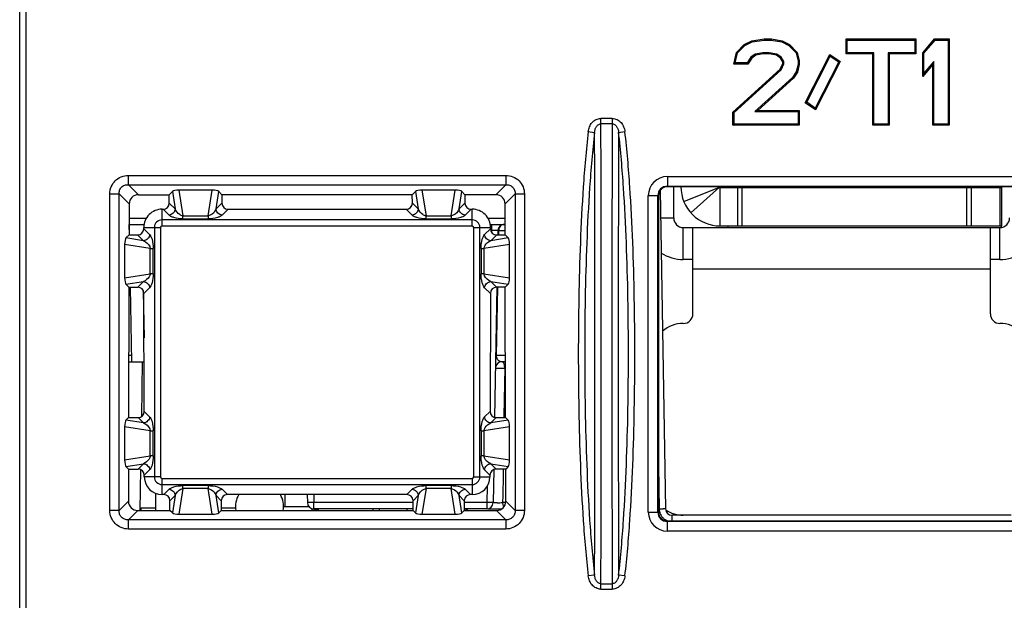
# Model space of a CAD drawing. Header units: millimetres. Extents: x 0 to 420, y 0 to 297.
# Tile 11 of 36: x 124 to 154, y 233 to 251. Entities that reach past the tile are written whole.
import ezdxf

# ---------------------------------------------------------------- set-up
doc = ezdxf.new("R2010")
doc.units = ezdxf.units.MM
doc.header["$LTSCALE"] = 23.1
doc.layers.get('0').update_dxf_attribs({"linetype": 'CONTINUOUS'})

msp = doc.modelspace()

# ---------------------------------------------------------------- linework, layer by layer
at = {"color": 7, "linetype": 'CONTINUOUS'}
for p, q in [((123.63989, 223.61872), (123.63989, 268.21872)), ((123.83989, 223.61872), (123.83989, 265.16036)), ((146.05343, 250.09677), (146.29236, 250.34078)), ((146.08539, 250.079), (146.31353, 250.31199)), ((146.29236, 250.34078), (146.52995, 250.4621)), ((146.29236, 250.34078), (146.31353, 250.31199)), ((146.31353, 250.31199), (146.5408, 250.42804)), ((146.52995, 250.4621), (146.91805, 250.51872)), ((146.52995, 250.4621), (146.5408, 250.42804)), ((146.5408, 250.42804), (146.92061, 250.48345)), ((146.91805, 250.51872), (147.14209, 250.51872)), ((146.91805, 250.51872), (146.92061, 250.48345)), ((146.92061, 250.48345), (147.13911, 250.48345)), ((147.14209, 250.51872), (147.13911, 250.48345)), ((147.13911, 250.48345), (147.46676, 250.42768)), ((147.14209, 250.51872), (147.47799, 250.46154)), ((147.47799, 250.46154), (147.46676, 250.42768)), ((147.46676, 250.42768), (147.69333, 250.31199)), ((147.47799, 250.46154), (147.71449, 250.34078)), ((147.71449, 250.34078), (147.69333, 250.31199)), ((147.69333, 250.31199), (147.92146, 250.079)), ((147.71449, 250.34078), (147.95342, 250.09677)), ((149.48155, 250.51872), (151.66072, 250.51872)), ((149.48155, 250.05276), (149.48155, 250.51872)), ((149.48155, 250.51872), (149.51682, 250.48345)), ((149.51682, 250.48345), (151.62545, 250.48345)), ((149.51682, 250.08803), (149.51682, 250.48345)), ((151.66072, 250.51872), (151.62545, 250.48345)), ((151.62545, 250.48345), (151.62545, 250.08803)), ((151.66072, 250.51872), (151.66072, 250.05276)), ((151.87739, 250.08278), (152.24326, 250.51872)), ((151.91265, 250.06994), (152.2597, 250.48345)), ((152.24326, 250.51872), (152.70239, 250.51872)), ((152.24326, 250.51872), (152.2597, 250.48345)), ((152.2597, 250.48345), (152.66712, 250.48345)), ((152.70239, 250.51872), (152.66712, 250.48345)), ((152.66712, 250.48345), (152.66712, 247.85398)), ((152.70239, 250.51872), (152.70239, 247.81872)), ((145.96454, 249.73361), (146.05343, 250.09677)), ((146.00948, 249.76888), (146.08539, 250.079)), ((146.05343, 250.09677), (146.08539, 250.079)), ((146.63849, 250.03875), (146.50368, 249.94696)), ((146.65249, 250.00561), (146.52936, 249.92178)), ((146.87976, 250.08803), (146.63849, 250.03875)), ((146.65249, 250.00561), (146.63849, 250.03875)), ((146.88333, 250.05276), (146.65249, 250.00561)), ((147.07501, 250.08803), (146.87976, 250.08803)), ((146.88333, 250.05276), (146.87976, 250.08803)), ((147.07144, 250.05276), (146.88333, 250.05276)), ((147.07144, 250.05276), (147.07501, 250.08803)), ((147.30229, 250.00561), (147.07144, 250.05276)), ((147.31628, 250.03875), (147.07501, 250.08803)), ((147.30229, 250.00561), (147.31628, 250.03875)), ((147.42541, 249.92178), (147.30229, 250.00561)), ((147.45109, 249.94696), (147.31628, 250.03875)), ((147.95342, 250.09677), (147.92146, 250.079)), ((147.92146, 250.079), (147.97962, 249.84142)), ((147.95342, 250.09677), (148.01489, 249.84567)), ((148.20248, 248.52392), (148.97105, 250.03337)), ((148.97105, 250.03337), (149.29396, 249.81352)), ((148.97105, 250.03337), (148.9843, 249.98169)), ((149.48155, 250.05276), (149.51682, 250.08803)), ((150.31489, 250.05276), (149.48155, 250.05276)), ((150.35015, 250.08803), (149.51682, 250.08803)), ((150.31489, 250.05276), (150.35015, 250.08803)), ((150.31489, 247.81872), (150.31489, 250.05276)), ((150.35015, 247.85398), (150.35015, 250.08803)), ((151.62545, 250.08803), (150.79212, 250.08803)), ((150.79212, 250.08803), (150.79212, 247.85398)), ((150.82739, 250.05276), (150.79212, 250.08803)), ((151.66072, 250.05276), (150.82739, 250.05276)), ((150.82739, 250.05276), (150.82739, 247.81872)), ((151.66072, 250.05276), (151.62545, 250.08803)), ((151.87739, 250.08278), (151.91265, 250.06994)), ((151.87739, 249.34615), (151.87739, 250.08278)), ((151.91265, 249.44302), (151.91265, 250.06994)), ((145.96454, 249.73361), (146.00948, 249.76888)), ((146.40653, 249.73361), (145.96454, 249.73361)), ((146.38743, 249.76888), (146.00948, 249.76888)), ((146.50368, 249.94696), (146.38743, 249.76888)), ((146.40653, 249.73361), (146.38743, 249.76888)), ((146.52936, 249.92178), (146.40653, 249.73361)), ((146.52936, 249.92178), (146.50368, 249.94696)), ((147.41678, 249.57553), (147.50239, 249.7504)), ((147.42541, 249.92178), (147.45109, 249.94696)), ((147.50239, 249.80386), (147.42541, 249.92178)), ((147.4455, 249.554), (147.53765, 249.74223)), ((147.53765, 249.81435), (147.45109, 249.94696)), ((147.50239, 249.80386), (147.53765, 249.81435)), ((147.50239, 249.7504), (147.50239, 249.80386)), ((147.50239, 249.7504), (147.53765, 249.74223)), ((147.53765, 249.74223), (147.53765, 249.81435)), ((147.97962, 249.71942), (147.92305, 249.48833)), ((148.01489, 249.71517), (147.95587, 249.4741)), ((148.01489, 249.84567), (147.97962, 249.84142)), ((147.97962, 249.84142), (147.97962, 249.71942)), ((148.01489, 249.71517), (147.97962, 249.71942)), ((148.01489, 249.84567), (148.01489, 249.71517)), ((148.248, 248.53559), (148.9843, 249.98169)), ((149.24844, 249.80185), (148.51214, 248.35575)), ((149.29396, 249.81352), (148.52539, 248.30406)), ((148.9843, 249.98169), (149.24844, 249.80185)), ((149.29396, 249.81352), (149.24844, 249.80185)), ((152.18989, 249.71849), (151.87739, 249.34615)), ((152.22515, 249.81536), (151.91265, 249.44302)), ((152.18989, 249.71849), (152.22515, 249.81536)), ((152.18989, 247.81872), (152.18989, 249.71849)), ((152.22515, 247.85398), (152.22515, 249.81536)), ((145.93989, 248.22882), (147.41678, 249.57553)), ((145.97515, 248.21326), (147.4455, 249.554)), ((147.41678, 249.57553), (147.4455, 249.554)), ((147.92305, 249.48833), (147.80821, 249.31241)), ((147.95587, 249.4741), (147.83522, 249.28926)), ((147.95587, 249.4741), (147.92305, 249.48833)), ((151.87739, 249.34615), (151.91265, 249.44302)), ((147.80821, 249.31241), (146.62543, 248.24941)), ((147.83522, 249.28926), (146.71742, 248.28468)), ((147.83522, 249.28926), (147.80821, 249.31241)), ((148.20248, 248.52392), (148.248, 248.53559)), ((148.52539, 248.30406), (148.20248, 248.52392)), ((148.51214, 248.35575), (148.248, 248.53559)), ((145.93989, 247.81872), (145.93989, 248.22882)), ((145.93989, 248.22882), (145.97515, 248.21326)), ((145.97515, 247.85398), (145.97515, 248.21326)), ((146.71742, 248.28468), (146.62543, 248.24941)), ((146.62543, 248.24941), (147.97962, 248.24941)), ((146.71742, 248.28468), (148.01489, 248.28468)), ((148.01489, 248.28468), (147.97962, 248.24941)), ((147.97962, 248.24941), (147.97962, 247.85398)), ((148.01489, 248.28468), (148.01489, 247.81872)), ((148.52539, 248.30406), (148.51214, 248.35575)), ((145.93989, 247.81872), (145.97515, 247.85398)), ((147.97962, 247.85398), (145.97515, 247.85398)), ((148.01489, 247.81872), (147.97962, 247.85398)), ((150.31489, 247.81872), (150.35015, 247.85398)), ((150.79212, 247.85398), (150.35015, 247.85398)), ((150.82739, 247.81872), (150.79212, 247.85398)), ((152.18989, 247.81872), (152.22515, 247.85398)), ((152.66712, 247.85398), (152.22515, 247.85398)), ((152.70239, 247.81872), (152.66712, 247.85398)), ((148.01489, 247.81872), (145.93989, 247.81872)), ((150.82739, 247.81872), (150.31489, 247.81872)), ((152.70239, 247.81872), (152.18989, 247.81872)), ((128.4165, 245.74533), (128.31637, 245.64521)), ((129.66085, 245.78699), (128.61892, 245.78699)), ((129.86327, 245.74533), (129.9634, 245.64521)), ((136.0165, 245.74533), (135.91637, 245.64521)), ((137.26085, 245.78699), (136.21892, 245.78699)), ((137.46327, 245.74533), (137.5634, 245.64521)), ((143.66263, 245.77349), (143.83646, 235.81523)), ((154.78989, 245.89435), (143.88989, 245.89435)), ((144.08989, 244.91872), (144.08989, 245.89435)), ((145.53989, 245.86872), (154.33989, 245.86872)), ((145.53989, 244.66872), (145.53989, 245.86872)), ((154.33989, 245.86872), (154.33989, 244.66872)), ((127.35318, 245.64521), (128.31637, 245.64521)), ((128.31698, 245.38481), (128.31637, 245.64521)), ((129.9634, 245.64521), (129.96279, 245.38481)), ((135.91637, 245.64521), (129.9634, 245.64521)), ((135.91698, 245.38481), (135.91637, 245.64521)), ((137.5634, 245.64521), (137.56279, 245.38481)), ((138.5266, 245.64521), (137.5634, 245.64521)), ((143.61421, 245.61872), (143.61271, 235.71872)), ((127.06272, 245.35611), (127.06046, 244.3893)), ((128.08989, 245.19117), (128.12425, 245.19117)), ((130.15552, 245.19117), (135.72425, 245.19117)), ((137.75552, 245.19117), (137.78989, 245.19117)), ((138.81931, 244.3893), (138.81705, 245.35611)), ((127.06123, 244.71872), (127.51877, 244.71872)), ((127.07058, 244.38947), (127.06484, 244.71838)), ((127.51886, 244.58293), (127.51877, 244.61872)), ((138.361, 244.61872), (138.36091, 244.58293)), ((138.361, 244.71872), (138.81854, 244.71872)), ((138.59181, 244.52221), (138.58948, 244.38867)), ((144.38989, 244.61872), (154.28989, 244.61872)), ((144.68989, 241.91872), (144.68989, 244.61872)), ((153.98989, 241.91872), (153.98989, 244.61872)), ((126.96327, 244.29211), (127.06046, 244.3893)), ((127.06046, 244.3893), (127.32613, 244.3893)), ((138.55365, 244.3893), (138.81931, 244.3893)), ((138.9165, 244.29211), (138.81931, 244.3893)), ((126.92162, 244.08968), (126.92162, 243.04776)), ((138.95816, 243.04776), (138.95816, 244.08968)), ((126.96327, 242.84533), (127.05663, 242.75197)), ((127.05663, 242.75197), (127.0471, 238.67594)), ((127.05663, 242.75197), (127.32995, 242.75197)), ((127.09915, 242.75271), (127.13989, 240.41872)), ((138.5609, 242.75178), (138.48977, 238.67682)), ((138.82314, 242.75197), (138.54982, 242.75197)), ((138.9165, 242.84533), (138.82314, 242.75197)), ((138.83267, 238.67594), (138.82314, 242.75197)), ((127.53222, 238.86957), (127.52359, 242.55924)), ((138.35618, 242.55924), (138.34755, 238.86957)), ((127.05118, 240.41872), (127.53992, 240.41872)), ((127.47367, 240.41872), (127.44378, 238.70619)), ((138.8016, 240.41872), (138.71672, 240.41872)), ((126.96327, 238.59211), (127.0471, 238.67594)), ((127.0471, 238.67594), (127.33949, 238.67594)), ((138.54029, 238.67594), (138.83267, 238.67594)), ((138.9165, 238.59211), (138.83267, 238.67594)), ((126.92162, 238.38968), (126.92162, 237.34776)), ((138.95816, 237.34776), (138.95816, 238.38968)), ((126.96327, 237.14533), (127.04334, 237.06527)), ((127.04334, 237.06527), (127.04098, 236.0596)), ((127.04334, 237.06527), (127.34325, 237.06527)), ((127.41511, 237.06402), (127.39249, 235.76805)), ((138.83644, 237.06527), (138.53652, 237.06527)), ((138.9165, 237.14533), (138.83644, 237.06527)), ((138.83879, 236.0596), (138.83644, 237.06527)), ((127.53701, 236.81872), (127.53689, 236.87254)), ((138.34288, 236.87254), (138.34276, 236.81872)), ((138.46138, 237.05001), (138.44332, 236.01523)), ((127.88989, 236.30486), (127.88989, 235.76914)), ((128.14512, 236.26714), (128.08989, 236.26714)), ((135.74512, 236.26714), (130.13465, 236.26714)), ((131.93989, 235.89219), (131.93989, 236.26714)), ((132.63206, 236.26714), (132.63646, 236.01523)), ((137.78989, 236.26714), (137.73465, 236.26714)), ((127.44111, 235.76914), (127.44111, 235.85516)), ((127.44111, 235.85516), (127.88989, 235.85516)), ((128.33947, 235.76914), (128.33875, 236.0744)), ((129.94102, 236.0744), (129.9403, 235.76914)), ((129.94051, 235.85516), (130.39061, 235.85516)), ((131.88819, 235.89219), (132.68172, 235.89219)), ((135.93947, 235.76914), (135.93875, 236.0744)), ((137.54102, 236.0744), (137.5403, 235.76914)), ((127.33008, 235.76914), (128.33947, 235.76914)), ((128.4165, 235.69211), (128.33947, 235.76914)), ((128.61892, 235.65045), (129.66085, 235.65045)), ((129.86327, 235.69211), (129.9403, 235.76914)), ((129.9403, 235.76914), (135.93947, 235.76914)), ((132.77652, 235.80738), (132.77317, 235.76914)), ((135.93947, 235.81872), (132.83643, 235.81872)), ((134.89188, 235.76914), (134.89101, 235.81872)), ((135.73989, 235.81872), (135.73989, 235.76914)), ((136.0165, 235.69211), (135.93947, 235.76914)), ((136.21892, 235.65045), (137.26085, 235.65045)), ((137.46327, 235.69211), (137.5403, 235.76914)), ((138.24335, 235.81872), (137.5403, 235.81872)), ((137.5403, 235.76914), (138.54969, 235.76914)), ((138.27781, 235.81872), (138.71285, 235.81872)), ((154.64335, 235.61872), (144.03643, 235.61872)), ((143.88989, 235.4415), (154.78989, 235.4415))]:
    msp.add_line(p, q, dxfattribs=at)
at = {"color": 9, "linetype": 'CONTINUOUS'}
for p, q in [((141.81092, 247.86041), (141.81092, 248.02824)), ((142.16885, 248.02824), (141.81092, 248.02824)), ((142.16885, 247.86041), (141.81092, 247.86041)), ((142.16885, 248.02824), (142.16885, 247.86041)), ((141.41625, 247.61795), (141.61408, 247.59425)), ((142.36569, 247.59425), (142.56353, 247.61795)), ((127.03924, 245.95914), (127.03924, 246.24892)), ((127.03924, 246.24892), (138.84053, 246.24892)), ((138.84053, 246.24892), (138.84053, 245.95914)), ((143.88989, 246.21353), (154.78989, 246.21353)), ((143.88989, 246.21353), (143.88989, 245.89435)), ((127.03924, 245.95914), (127.35318, 245.64521)), ((127.03924, 245.95914), (138.84053, 245.95914)), ((128.4165, 245.74533), (128.50172, 245.20007)), ((128.61892, 245.78699), (128.74426, 244.9851)), ((129.53551, 244.9851), (129.66085, 245.78699)), ((129.77805, 245.20007), (129.86327, 245.74533)), ((136.0165, 245.74533), (136.10172, 245.20007)), ((136.21892, 245.78699), (136.34426, 244.9851)), ((137.13551, 244.9851), (137.26085, 245.78699)), ((137.37805, 245.20007), (137.46327, 245.74533)), ((138.5266, 245.64521), (138.84053, 245.95914)), ((143.88989, 245.91357), (154.78989, 245.91357)), ((144.40427, 245.43438), (145.51671, 245.88435)), ((144.62857, 245.0751), (145.52129, 245.87701)), ((146.08131, 245.86872), (146.08131, 244.66872)), ((146.22273, 245.86872), (146.22273, 244.66872)), ((153.25704, 244.66872), (153.25704, 245.86872)), ((153.39846, 244.66872), (153.39846, 245.86872)), ((154.28131, 245.86872), (154.28131, 244.66872)), ((126.45969, 235.76808), (126.45969, 245.66936)), ((126.45969, 245.66936), (126.74947, 245.66936)), ((126.74947, 235.76808), (126.74947, 245.66936)), ((126.74947, 245.66936), (127.06272, 245.35611)), ((128.50172, 245.20007), (128.31698, 245.38481)), ((129.77805, 245.20007), (129.96279, 245.38481)), ((136.10172, 245.20007), (135.91698, 245.38481)), ((137.37805, 245.20007), (137.56279, 245.38481)), ((138.81705, 245.35611), (139.13031, 245.66936)), ((139.13031, 245.66936), (139.13031, 235.76808)), ((139.13031, 245.66936), (139.42008, 245.66936)), ((139.42008, 245.66936), (139.42008, 235.76808)), ((143.29508, 245.61872), (143.61421, 245.61872)), ((143.29508, 235.71872), (143.29508, 245.61872)), ((143.59503, 235.71872), (143.59503, 245.61872)), ((128.08989, 244.66525), (128.08989, 245.19117)), ((128.30854, 245.00688), (128.12425, 245.19117)), ((129.97123, 245.00688), (130.15552, 245.19117)), ((135.90854, 245.00688), (135.72425, 245.19117)), ((137.57123, 245.00688), (137.75552, 245.19117)), ((137.78989, 244.66525), (137.78989, 245.19117)), ((127.0617, 244.91697), (127.60237, 244.91697)), ((137.78989, 244.85844), (128.08989, 244.85844)), ((128.74426, 244.89269), (128.74426, 244.9851)), ((128.74426, 244.9851), (129.53551, 244.9851)), ((128.74426, 244.89269), (129.53551, 244.89269)), ((129.53551, 244.9851), (129.53551, 244.89269)), ((136.34426, 244.89269), (136.34426, 244.9851)), ((136.34426, 244.9851), (137.13551, 244.9851)), ((136.34426, 244.89269), (137.13551, 244.89269)), ((137.13551, 244.9851), (137.13551, 244.89269)), ((138.2774, 244.91697), (138.81808, 244.91697)), ((143.67755, 244.91872), (144.08989, 244.91872)), ((127.51677, 244.71872), (127.5172, 244.61871)), ((127.51877, 244.61872), (128.04335, 244.61872)), ((127.70172, 244.40007), (127.51886, 244.58293)), ((127.85017, 244.61872), (127.85017, 236.81872)), ((128.04335, 244.61872), (128.04335, 236.81872)), ((137.78989, 244.66525), (128.08989, 244.66525)), ((137.83642, 236.81872), (137.83642, 244.61872)), ((137.83642, 244.61872), (138.361, 244.61872)), ((138.02961, 236.81872), (138.02961, 244.61872)), ((138.17805, 244.40007), (138.36091, 244.58293)), ((138.39184, 244.52221), (138.36091, 244.52221)), ((138.39184, 244.52221), (138.39107, 244.47801)), ((138.39184, 244.71872), (138.39184, 244.52221)), ((138.61627, 244.3882), (138.61858, 244.52046)), ((138.819, 244.52046), (138.61858, 244.52046)), ((144.38989, 243.61872), (144.38989, 244.61872)), ((154.28989, 243.61872), (154.28989, 244.61872)), ((127.50854, 244.20688), (126.96327, 244.29211)), ((127.50854, 244.20688), (127.32613, 244.3893)), ((138.37123, 244.20688), (138.55365, 244.3893)), ((138.9165, 244.29211), (138.37123, 244.20688)), ((127.7235, 243.96434), (126.92162, 244.08968)), ((127.7235, 243.17309), (127.7235, 243.96434)), ((127.7235, 243.96434), (127.81591, 243.96434)), ((127.81591, 243.17309), (127.81591, 243.96434)), ((138.06386, 243.96434), (138.06386, 243.17309)), ((138.06386, 243.96434), (138.15627, 243.96434)), ((138.95816, 244.08968), (138.15627, 243.96434)), ((138.15627, 243.96434), (138.15627, 243.17309)), ((153.98989, 243.31872), (144.68989, 243.31872)), ((126.92162, 243.04776), (127.7235, 243.17309)), ((126.96327, 242.84533), (127.50854, 242.93056)), ((127.50854, 242.93056), (127.32995, 242.75197)), ((127.81591, 243.17309), (127.7235, 243.17309)), ((138.15627, 243.17309), (138.06386, 243.17309)), ((138.15627, 243.17309), (138.95816, 243.04776)), ((138.37123, 242.93056), (138.54982, 242.75197)), ((138.37123, 242.93056), (138.9165, 242.84533)), ((127.5227, 242.61951), (127.50151, 242.61916)), ((127.50151, 242.61916), (127.52684, 241.16766)), ((127.70172, 242.73737), (127.52359, 242.55924)), ((138.17805, 242.73737), (138.35618, 242.55924)), ((138.55044, 240.61697), (138.5877, 242.75131)), ((127.13646, 240.61523), (127.05164, 240.61523)), ((138.82813, 240.61697), (138.55044, 240.61697)), ((138.80621, 240.22046), (138.78131, 238.72423)), ((138.80621, 240.22046), (138.82906, 240.22046)), ((127.50854, 238.50688), (127.33949, 238.67594)), ((127.70172, 238.70007), (127.53222, 238.86957)), ((138.17805, 238.70007), (138.34755, 238.86957)), ((138.37123, 238.50688), (138.54029, 238.67594)), ((138.78131, 238.72423), (138.7805, 238.67594)), ((127.7235, 238.26434), (126.92162, 238.38968)), ((127.50854, 238.50688), (126.96327, 238.59211)), ((138.95816, 238.38968), (138.15627, 238.26434)), ((138.9165, 238.59211), (138.37123, 238.50688)), ((127.7235, 237.47309), (127.7235, 238.26434)), ((127.7235, 238.26434), (127.81591, 238.26434)), ((127.81591, 237.47309), (127.81591, 238.26434)), ((138.06386, 238.26434), (138.15627, 238.26434)), ((138.06386, 238.26434), (138.06386, 237.47309)), ((138.15627, 238.26434), (138.15627, 237.47309)), ((126.92162, 237.34776), (127.7235, 237.47309)), ((127.81591, 237.47309), (127.7235, 237.47309)), ((138.15627, 237.47309), (138.06386, 237.47309)), ((138.15627, 237.47309), (138.95816, 237.34776)), ((126.96327, 237.14533), (127.50854, 237.23056)), ((127.50854, 237.23056), (127.34325, 237.06527)), ((138.37123, 237.23056), (138.9165, 237.14533)), ((138.37123, 237.23056), (138.53652, 237.06527)), ((138.76341, 236.87186), (138.76657, 237.06527)), ((143.61293, 237.16241), (143.63649, 235.81261)), ((127.70172, 237.03737), (127.53689, 236.87254)), ((128.04335, 236.81872), (127.53701, 236.81872)), ((128.08989, 236.26714), (128.08989, 236.77218)), ((128.08989, 236.77218), (137.78989, 236.77218)), ((137.78989, 236.77218), (137.78989, 236.26714)), ((137.83642, 236.81872), (138.34276, 236.81872)), ((138.17805, 237.03737), (138.34288, 236.87254)), ((138.75285, 236.22486), (138.76341, 236.87186)), ((128.08989, 236.579), (137.78989, 236.579)), ((128.74426, 236.45234), (128.61892, 235.65045)), ((128.74426, 236.45234), (128.74426, 236.54475)), ((129.53551, 236.54475), (128.74426, 236.54475)), ((129.53551, 236.45234), (128.74426, 236.45234)), ((129.53551, 236.54475), (129.53551, 236.45234)), ((129.66085, 235.65045), (129.53551, 236.45234)), ((136.34426, 236.45234), (136.21892, 235.65045)), ((137.13551, 236.54475), (136.34426, 236.54475)), ((136.34426, 236.45234), (136.34426, 236.54475)), ((137.13551, 236.45234), (136.34426, 236.45234)), ((137.13551, 236.54475), (137.13551, 236.45234)), ((137.26085, 235.65045), (137.13551, 236.45234)), ((138.2521, 236.51694), (138.24335, 236.01523)), ((128.30854, 236.43056), (128.14512, 236.26714)), ((128.50172, 236.23737), (128.33875, 236.0744)), ((128.50172, 236.23737), (128.4165, 235.69211)), ((129.77805, 236.23737), (129.94102, 236.0744)), ((129.86327, 235.69211), (129.77805, 236.23737)), ((129.97123, 236.43056), (130.13465, 236.26714)), ((132.83203, 236.26714), (132.83643, 236.01523)), ((135.90854, 236.43056), (135.74512, 236.26714)), ((136.10172, 236.23737), (135.93875, 236.0744)), ((136.10172, 236.23737), (136.0165, 235.69211)), ((137.37805, 236.23737), (137.54102, 236.0744)), ((137.46327, 235.69211), (137.37805, 236.23737)), ((137.57123, 236.43056), (137.73465, 236.26714)), ((138.74943, 236.01523), (138.75285, 236.22486)), ((126.74947, 235.76808), (127.04098, 236.0596)), ((135.93875, 236.01523), (132.83643, 236.01523)), ((132.83643, 235.81872), (132.83643, 236.01523)), ((138.24335, 236.01523), (137.54102, 236.01523)), ((138.24335, 236.01523), (138.24335, 235.81872)), ((138.83879, 236.01523), (138.74943, 236.01523)), ((138.83879, 236.0596), (139.13031, 235.76808)), ((126.74947, 235.76808), (126.45969, 235.76808)), ((127.03924, 235.4783), (127.33008, 235.76914)), ((132.97575, 235.79344), (132.97363, 235.76914)), ((134.69191, 235.76914), (134.69104, 235.81872)), ((138.54969, 235.76914), (138.84053, 235.4783)), ((139.42008, 235.76808), (139.13031, 235.76808)), ((143.29508, 235.71872), (143.59503, 235.71872)), ((144.03643, 235.4415), (144.03643, 235.61872)), ((127.03924, 235.18852), (127.03924, 235.4783)), ((138.84053, 235.4783), (127.03924, 235.4783)), ((138.84053, 235.4783), (138.84053, 235.18852)), ((154.78989, 235.42386), (143.88989, 235.42386)), ((143.88989, 235.12391), (143.88989, 235.42386)), ((138.84053, 235.18852), (127.03924, 235.18852)), ((154.78989, 235.12391), (143.88989, 235.12391)), ((141.61408, 233.74319), (141.41625, 233.71949)), ((142.56353, 233.71949), (142.36569, 233.74319)), ((141.81092, 233.47703), (142.16885, 233.47703)), ((141.81092, 233.3092), (141.81092, 233.47703)), ((142.16885, 233.47703), (142.16885, 233.3092)), ((141.81092, 233.3092), (142.16885, 233.3092))]:
    msp.add_line(p, q, dxfattribs=at)
at = {"color": 3, "linetype": 'CONTINUOUS'}
for p, q in [((145.53989, 244.66872), (154.33989, 244.66872)), ((145.78989, 244.61872), (145.78989, 244.66872)), ((154.33989, 244.62308), (154.33989, 244.66872)), ((143.72398, 243.80281), (143.69749, 243.77633)), ((144.68989, 243.61872), (144.38989, 243.61872)), ((154.28989, 243.61872), (153.98989, 243.61872))]:
    msp.add_line(p, q, dxfattribs=at)
at = {"color": 9, "linetype": 'CONTINUOUS'}
for centre, radius, start, end in [((143.88989, 245.61872), 0.59481, 90, 180), ((143.88989, 245.61872), 0.29485, 90, 180), ((128.08989, 244.61872), 0.23972, 90, 180), ((137.78989, 244.61872), 0.23972, 0, 90), ((128.08989, 244.61872), 0.04653, 90, 180), ((137.78989, 244.61872), 0.04653, 0, 90), ((138.84314, 244.51871), 0.22457, 174.801735, 179.552037), ((126.70194, 242.60516), 0.79969, 1.003324, 4.146613), ((138.80257, 240.59906), 0.18034, 270.059881, 278.272095), ((128.08989, 236.81872), 0.23972, 180, 270), ((128.08989, 236.81872), 0.04653, 180, 270), ((137.78989, 236.81872), 0.23972, 270, 360), ((137.78989, 236.81872), 0.04653, 270, 360), ((138.54109, 241.85963), 5.84813, 270.263993, 271.861338), ((138.56717, 241.01223), 5.00032, 271.877961, 272.088847), ((133.57262, 235.7412), 0.59915, 172.562587, 174.998117), ((143.88989, 235.71872), 0.59481, 180, 270), ((143.88989, 235.71872), 0.29485, 180, 270), ((144.03046, 235.81966), 0.39404, 181.025561, 183.269757), ((144.03732, 235.82011), 0.40091, 183.277826, 188.717373), ((144.04028, 235.82048), 0.40389, 188.706013, 203.250685), ((144.03715, 235.82006), 0.40085, 203.371583, 218.216581), ((144.03731, 235.82051), 0.40125, 218.253158, 232.98823), ((144.03754, 235.82119), 0.40193, 233.020155, 240.523067), ((144.03545, 235.81763), 0.39781, 240.532782, 251.325353)]:
    msp.add_arc(centre, radius, start, end, dxfattribs=at)
at = {"color": 3, "linetype": 'CONTINUOUS'}
for centre, radius, start, end in [((145.53989, 245.89372), 1.225, 179.970492, 270), ((144.38989, 244.91872), 1.3, 237.755833, 270), ((154.28989, 244.91872), 1.3, 270, 302.244167)]:
    msp.add_arc(centre, radius, start, end, dxfattribs=at)
at = {"color": 7, "linetype": 'CONTINUOUS'}
for centre, radius, start, end in [((145.53989, 245.89372), 0.025, 178.554427, 270), ((144.38989, 244.91872), 0.3, 180, 270), ((154.28989, 244.91872), 0.3, 270, 360), ((138.79178, 244.51872), 0.2, 90, 179), ((144.38989, 241.91872), 0.3, 270, 360), ((154.28989, 241.91872), 0.3, 180, 270), ((144.38989, 240.61872), 1, 90, 130.609824), ((154.28989, 240.61872), 1, 49.390176, 90), ((138.71672, 240.21872), 0.2, 90, 170.253811), ((131.1385, 235.89521), 0.75, 150.254812, 189.691944), ((131.1385, 235.89521), 0.75, 350.307776, 29.744549), ((132.83643, 236.01872), 0.2, 181, 270), ((133.57347, 235.73766), 0.8, 173.694997, 175), ((138.24335, 236.01872), 0.2, 270, 359), ((137.48708, 235.51872), 0.3, 56.872583, 80.026927), ((144.03643, 235.81872), 0.2, 181, 270), ((144.38989, 236.61872), 1, 236.600738, 270)]:
    msp.add_arc(centre, radius, start, end, dxfattribs=at)
for centre, major_axis, ratio, start_param, end_param in [((128.61156, 245.73334), (0.20195, 0.00211), 0.26548105, 1.53155147, 2.87687991), ((129.66821, 245.73334), (0.20195, -0.00211), 0.26548105, 0.26471274, 1.61004118), ((136.21156, 245.73334), (0.20195, 0.00211), 0.26548105, 1.53155147, 2.87687991), ((137.26821, 245.73334), (0.20195, -0.00211), 0.26548105, 0.26471274, 1.61004118), ((143.88989, 245.61868), (0, 0.27567), 0.99999999, 0, 1.570644), ((127.37326, 245.33535), (0.23011, -0.22248), 0.93726287, 2.37171879, 3.87547762), ((128.10989, 245.39871), (-0.14919, 0.15396), 0.9328921, -3.87661197, -2.37285314), ((130.16988, 245.39871), (0.14919, 0.15396), 0.9328921, -3.91033216, -2.40657334), ((135.70989, 245.39871), (-0.14919, 0.15396), 0.9328921, -3.87661197, -2.37285314), ((137.76988, 245.39871), (0.14919, 0.15396), 0.9328921, -3.91033216, -2.40657334), ((138.50652, 245.33535), (0.23011, 0.22248), 0.93726287, -0.73388497, 0.76987386), ((128.08989, 244.62005), (0, 0.57112), 0.99999727, 0, 1.57313469), ((137.78989, 244.62005), (0, 0.57112), 0.99999727, -1.57313469, 0), ((127.31177, 244.59684), (-0.14919, 0.15396), 0.9328921, -3.87661197, -2.37285314), ((138.568, 244.59684), (0.14919, 0.15396), 0.9328921, -3.91033216, -2.40657334), ((126.97527, 244.09705), (0.00211, 0.20195), 0.26548105, 0.26471274, 1.61004118), ((138.9045, 244.09705), (-0.00211, 0.20195), 0.26548105, -1.61004118, -0.26471274), ((126.97527, 243.04039), (-0.00211, 0.20195), 0.26548105, 1.53155147, 2.87687991), ((138.9045, 243.04039), (0.00211, 0.20195), 0.26548105, -2.87687991, -1.53155147), ((127.31657, 242.5454), (0.15341, 0.14832), 0.93726287, -0.73388497, 0.76987386), ((138.56321, 242.5454), (0.15341, -0.14832), 0.93726287, 2.37171879, 3.87547762), ((127.32513, 238.88348), (-0.14919, 0.15396), 0.9328921, -3.87661197, -2.37285314), ((138.55464, 238.88348), (0.14919, 0.15396), 0.9328921, -3.91033216, -2.40657334), ((126.97527, 238.39705), (0.00211, 0.20195), 0.26548105, 0.26471274, 1.61004118), ((138.9045, 238.39705), (-0.00211, 0.20195), 0.26548105, -1.61004118, -0.26471274), ((126.97527, 237.34039), (-0.00211, 0.20195), 0.26548105, 1.53155147, 2.87687991), ((127.32986, 236.8587), (0.15341, 0.14832), 0.93726287, -0.73388497, 0.76987386), ((138.54991, 236.8587), (0.15341, -0.14832), 0.93726287, 2.37171879, 3.87547762), ((138.9045, 237.34039), (0.00211, 0.20195), 0.26548105, -2.87687991, -1.53155147), ((128.08989, 236.82001), (0, 0.55288), 0.99999727, -4.71005062, -3.14159265), ((137.78989, 236.82001), (0, 0.55288), 0.99999727, -3.14159265, -1.57313469), ((128.13173, 236.06056), (0.15341, 0.14832), 0.93726287, -0.73388497, 0.76987386), ((130.14804, 236.06056), (0.15341, -0.14832), 0.93726287, 2.37171879, 3.87547762), ((135.73173, 236.06056), (0.15341, 0.14832), 0.93726287, -0.73388497, 0.76987386), ((137.74804, 236.06056), (0.15341, -0.14832), 0.93726287, 2.37171879, 3.87547762), ((127.35162, 236.08045), (0.22378, 0.23094), 0.9328921, -3.91033216, -2.40657334), ((138.52816, 236.08045), (-0.22378, 0.23094), 0.9328921, -3.87661197, -2.37285314), ((128.61156, 235.7041), (0.20195, -0.00211), 0.26548105, -2.87687991, -1.53155147), ((129.66821, 235.7041), (0.20195, 0.00211), 0.26548105, -1.61004118, -0.26471274), ((136.21156, 235.7041), (0.20195, -0.00211), 0.26548105, -2.87687991, -1.53155147), ((137.26821, 235.7041), (0.20195, 0.00211), 0.26548105, -1.61004118, -0.26471274), ((143.88989, 235.71868), (0, 0.27718), 0.99999999, 1.570644, 3.14159265)]:
    msp.add_ellipse(centre, major_axis=major_axis, ratio=ratio, start_param=start_param, end_param=end_param, dxfattribs=at)
at = {"color": 9, "linetype": 'CONTINUOUS'}
for points, knots in [([(141.41624, 247.61791), (141.42239, 247.66923), (141.44849, 247.7708), (141.53071, 247.90513), (141.65517, 248.00326), (141.75948, 248.02824), (141.81092, 248.02824)], [0, 0, 0, 0, 0.25053633, 0.50079078, 0.75064174, 1, 1, 1, 1]), ([(141.61408, 247.59425), (141.61669, 247.62356), (141.6271, 247.68211), (141.66136, 247.7652), (141.71933, 247.83683), (141.78043, 247.86048), (141.81092, 247.86041)], [0, 0, 0, 0, 0.24605065, 0.49385535, 0.74499879, 1, 1, 1, 1]), ([(141.81092, 233.47703), (141.81478, 233.93355), (141.81872, 234.96625), (141.82245, 237.36339), (141.82366, 240.66854), (141.82244, 243.97374), (141.81873, 246.37106), (141.81478, 247.40386), (141.81092, 247.86041)], [0, 0, 0, 0, 0.09522048, 0.21539597, 0.49998076, 0.78458578, 0.90477239, 1, 1, 1, 1]), ([(142.16885, 247.86041), (142.16499, 247.40391), (142.16105, 246.37123), (142.15732, 243.97409), (142.1561, 240.6689), (142.15732, 237.36366), (142.16105, 234.96634), (142.16499, 233.93356), (142.16885, 233.47703)], [0, 0, 0, 0, 0.09521708, 0.21538998, 0.49998064, 0.78459117, 0.90477549, 1, 1, 1, 1]), ([(142.16885, 248.02824), (142.2203, 248.02824), (142.32463, 248.00327), (142.44904, 247.90507), (142.53132, 247.77079), (142.55739, 247.66922), (142.56354, 247.6179)], [0, 0, 0, 0, 0.24938705, 0.49925844, 0.74951892, 1, 1, 1, 1]), ([(142.16885, 247.86041), (142.19936, 247.86048), (142.26049, 247.8368), (142.31843, 247.76513), (142.3527, 247.68207), (142.36308, 247.62354), (142.36569, 247.59425)], [0, 0, 0, 0, 0.25515592, 0.50639024, 0.75410705, 1, 1, 1, 1]), ([(141.41624, 247.61791), (141.38175, 247.33), (141.32435, 246.75278), (141.23686, 245.59616), (141.13591, 243.56862), (141.08717, 240.66872), (141.13592, 237.76882), (141.23686, 235.74128), (141.32435, 234.58466), (141.38174, 234.00744), (141.41623, 233.71953)], [0, 0, 0, 0, 0.06250032, 0.12500212, 0.25000377, 0.50000001, 0.74999628, 0.87499789, 0.93749969, 1, 1, 1, 1]), ([(141.61407, 247.59418), (141.5797, 247.30725), (141.52255, 246.732), (141.43547, 245.57931), (141.33502, 243.55868), (141.2865, 240.66867), (141.33502, 237.77866), (141.43547, 235.75802), (141.52256, 234.60533), (141.57971, 234.03008), (141.61409, 233.74315)], [0, 0, 0, 0, 0.0625003, 0.12500209, 0.25000375, 0.50000001, 0.74999631, 0.87499792, 0.93749971, 1, 1, 1, 1]), ([(141.61409, 233.74315), (141.62059, 234.74797), (141.62239, 237.0564), (141.62477, 240.6685), (141.6224, 244.28067), (141.62058, 246.58929), (141.61407, 247.59418)], [0, 0, 0, 0, 0.21763764, 0.49998009, 0.78234572, 1, 1, 1, 1]), ([(142.36569, 247.59428), (142.35918, 246.58943), (142.35738, 244.28098), (142.35498, 240.66891), (142.35738, 237.05677), (142.35919, 234.74817), (142.3657, 233.74325)], [0, 0, 0, 0, 0.21764482, 0.49998341, 0.78234123, 1, 1, 1, 1]), ([(142.3657, 233.74325), (142.40007, 234.03018), (142.45722, 234.60543), (142.5443, 235.75812), (142.64476, 237.77876), (142.69328, 240.66877), (142.64475, 243.55878), (142.5443, 245.57941), (142.45721, 246.7321), (142.40006, 247.30735), (142.36569, 247.59428)], [0, 0, 0, 0, 0.0625003, 0.12500209, 0.25000375, 0.50000001, 0.74999631, 0.87499792, 0.93749971, 1, 1, 1, 1]), ([(142.56354, 233.71953), (142.59803, 234.00744), (142.65542, 234.58465), (142.74291, 235.74128), (142.84386, 237.76882), (142.89261, 240.66872), (142.84386, 243.56861), (142.74291, 245.59615), (142.65542, 246.75278), (142.59803, 247.33), (142.56354, 247.6179)], [0, 0, 0, 0, 0.06250032, 0.12500212, 0.25000377, 0.50000001, 0.74999628, 0.87499789, 0.93749969, 1, 1, 1, 1]), ([(126.45969, 245.66936), (126.45969, 245.74498), (126.48808, 245.8979), (126.616, 246.09252), (126.81061, 246.2205), (126.96359, 246.24892), (127.03924, 246.24892)], [0, 0, 0, 0, 0.25005935, 0.49991377, 0.74982626, 1, 1, 1, 1]), ([(138.84053, 246.24892), (138.91616, 246.24892), (139.0691, 246.22052), (139.26372, 246.09257), (139.39168, 245.89796), (139.42008, 245.745), (139.42008, 245.66936)], [0, 0, 0, 0, 0.25010513, 0.49997863, 0.74987197, 1, 1, 1, 1]), ([(126.74947, 245.66936), (126.7472, 245.70776), (126.75622, 245.78684), (126.81872, 245.88983), (126.92171, 245.95238), (127.00082, 245.9614), (127.03924, 245.95914)], [0, 0, 0, 0, 0.24863204, 0.49989809, 0.75124198, 1, 1, 1, 1]), ([(138.84053, 245.95914), (138.87894, 245.9614), (138.95803, 245.95239), (139.06101, 245.88986), (139.12355, 245.78687), (139.13257, 245.70777), (139.13031, 245.66936)], [0, 0, 0, 0, 0.24868698, 0.49997431, 0.7512876, 1, 1, 1, 1]), ([(128.74426, 244.9851), (128.70951, 244.98893), (128.60325, 245.03355), (128.53018, 245.12914), (128.50172, 245.20007)], [0, 0, 0, 0, 0.31385583, 1, 1, 1, 1]), ([(129.77805, 245.20007), (129.76933, 245.17834), (129.71999, 245.08122), (129.62162, 244.99477), (129.53551, 244.9851)], [0, 0, 0, 0, 0.21272081, 1, 1, 1, 1]), ([(136.34426, 244.9851), (136.30951, 244.98893), (136.20325, 245.03355), (136.13018, 245.12914), (136.10172, 245.20007)], [0, 0, 0, 0, 0.31385583, 1, 1, 1, 1]), ([(137.37805, 245.20007), (137.36933, 245.17834), (137.31999, 245.08122), (137.22162, 244.99477), (137.13551, 244.9851)], [0, 0, 0, 0, 0.21272081, 1, 1, 1, 1]), ([(128.74426, 244.89269), (128.64802, 244.89268), (128.5172, 244.90737), (128.37371, 244.95975), (128.32515, 244.99027), (128.30854, 245.00688)], [0, 0, 0, 0, 0.63104855, 0.84596157, 1, 1, 1, 1]), ([(129.97123, 245.00688), (129.95461, 244.99025), (129.90599, 244.95971), (129.76249, 244.90736), (129.6317, 244.89269), (129.53551, 244.89269)], [0, 0, 0, 0, 0.15418799, 0.36930956, 1, 1, 1, 1]), ([(136.34426, 244.89269), (136.24802, 244.89268), (136.1172, 244.90737), (135.97371, 244.95975), (135.92515, 244.99027), (135.90854, 245.00688)], [0, 0, 0, 0, 0.63104855, 0.84596157, 1, 1, 1, 1]), ([(137.57123, 245.00688), (137.55461, 244.99025), (137.50599, 244.95971), (137.36249, 244.90736), (137.2317, 244.89269), (137.13551, 244.89269)], [0, 0, 0, 0, 0.15418799, 0.36930956, 1, 1, 1, 1]), ([(138.59181, 244.52221), (138.59181, 244.52255), (138.58983, 244.52249), (138.58761, 244.52299), (138.5825, 244.52307), (138.57277, 244.52345), (138.55597, 244.52359), (138.5315, 244.52369), (138.50155, 244.52357), (138.45441, 244.52319), (138.41735, 244.52265), (138.39184, 244.52221)], [0, 0, 0, 0, 0.00504669, 0.01946757, 0.04328441, 0.07629585, 0.16859359, 0.29287588, 0.44438842, 0.61729686, 1, 1, 1, 1]), ([(138.61858, 244.52046), (138.61472, 244.52062), (138.6083, 244.52105), (138.59921, 244.52103), (138.59541, 244.5222), (138.5918, 244.52163), (138.59181, 244.52221)], [0, 0, 0, 0, 0.4310497, 0.74459026, 0.93505169, 1, 1, 1, 1]), ([(138.79178, 244.71872), (138.74945, 244.71872), (138.65868, 244.67589), (138.62371, 244.58552), (138.61949, 244.53906)], [0, 0, 0, 0, 0.47567027, 1, 1, 1, 1]), ([(127.50854, 244.20688), (127.53027, 244.19816), (127.62739, 244.14882), (127.71383, 244.05046), (127.7235, 243.96434)], [0, 0, 0, 0, 0.21272081, 1, 1, 1, 1]), ([(127.70172, 244.40007), (127.71835, 244.38344), (127.74889, 244.33482), (127.80125, 244.19132), (127.81591, 244.06053), (127.81591, 243.96434)], [0, 0, 0, 0, 0.15418799, 0.36930956, 1, 1, 1, 1]), ([(138.06386, 243.96434), (138.06384, 244.06059), (138.07854, 244.1914), (138.13091, 244.33489), (138.16144, 244.38345), (138.17805, 244.40007)], [0, 0, 0, 0, 0.63104855, 0.84596157, 1, 1, 1, 1]), ([(138.15627, 243.96434), (138.16009, 243.99909), (138.20471, 244.10536), (138.30031, 244.17842), (138.37123, 244.20688)], [0, 0, 0, 0, 0.31385583, 1, 1, 1, 1]), ([(127.7235, 243.17309), (127.71968, 243.13835), (127.67506, 243.03208), (127.57946, 242.95901), (127.50854, 242.93056)], [0, 0, 0, 0, 0.31385583, 1, 1, 1, 1]), ([(127.81591, 243.17309), (127.81593, 243.07685), (127.80124, 242.94604), (127.74886, 242.80255), (127.71834, 242.75398), (127.70172, 242.73737)], [0, 0, 0, 0, 0.63104855, 0.84596157, 1, 1, 1, 1]), ([(138.17805, 242.73737), (138.16142, 242.754), (138.13088, 242.80262), (138.07853, 242.94612), (138.06386, 243.07691), (138.06386, 243.17309)], [0, 0, 0, 0, 0.15418799, 0.36930956, 1, 1, 1, 1]), ([(138.37123, 242.93056), (138.3495, 242.93928), (138.25239, 242.98862), (138.16594, 243.08698), (138.15627, 243.17309)], [0, 0, 0, 0, 0.21272081, 1, 1, 1, 1]), ([(138.55044, 240.61697), (138.54659, 240.61713), (138.54017, 240.61756), (138.53108, 240.61754), (138.52728, 240.61871), (138.52366, 240.61814), (138.52367, 240.61872)], [0, 0, 0, 0, 0.4310497, 0.74459026, 0.93505169, 1, 1, 1, 1]), ([(138.59956, 240.47347), (138.59399, 240.4798), (138.56296, 240.52045), (138.54928, 240.57434), (138.55044, 240.61697)], [0, 0, 0, 0, 0.1650445, 1, 1, 1, 1]), ([(138.71672, 240.41872), (138.69654, 240.41872), (138.65198, 240.42791), (138.61537, 240.45551), (138.59956, 240.47347)], [0, 0, 0, 0, 0.45746389, 1, 1, 1, 1]), ([(138.51675, 240.22221), (138.51676, 240.22278), (138.52013, 240.22243), (138.52383, 240.22334), (138.53235, 240.22328), (138.54833, 240.2238), (138.57542, 240.2238), (138.61388, 240.22375), (138.6591, 240.2233), (138.72395, 240.22238), (138.77342, 240.22134), (138.80622, 240.22046)], [0, 0, 0, 0, 0.00586693, 0.02263206, 0.05005651, 0.08780182, 0.19198261, 0.328001, 0.48739436, 0.66007938, 1, 1, 1, 1]), ([(138.80622, 240.22046), (138.80605, 240.26454), (138.79802, 240.33456), (138.75624, 240.40843), (138.72883, 240.41686)], [0, 0, 0, 0, 0.60580306, 1, 1, 1, 1]), ([(138.80276, 240.41872), (138.81049, 240.41872), (138.82127, 240.41493), (138.82985, 240.4086), (138.83212, 240.40671)], [0, 0, 0, 0, 0.72348887, 1, 1, 1, 1]), ([(127.70172, 238.70007), (127.71835, 238.68344), (127.74889, 238.63482), (127.80125, 238.49132), (127.81591, 238.36053), (127.81591, 238.26434)], [0, 0, 0, 0, 0.15418799, 0.36930956, 1, 1, 1, 1]), ([(138.06386, 238.26434), (138.06384, 238.36059), (138.07854, 238.4914), (138.13091, 238.63489), (138.16144, 238.68345), (138.17805, 238.70007)], [0, 0, 0, 0, 0.63104855, 0.84596157, 1, 1, 1, 1]), ([(127.50854, 238.50688), (127.53027, 238.49816), (127.62739, 238.44882), (127.71383, 238.35046), (127.7235, 238.26434)], [0, 0, 0, 0, 0.21272081, 1, 1, 1, 1]), ([(138.15627, 238.26434), (138.16009, 238.29909), (138.20471, 238.40536), (138.30031, 238.47842), (138.37123, 238.50688)], [0, 0, 0, 0, 0.31385583, 1, 1, 1, 1]), ([(127.7235, 237.47309), (127.71968, 237.43835), (127.67506, 237.33208), (127.57946, 237.25901), (127.50854, 237.23056)], [0, 0, 0, 0, 0.31385583, 1, 1, 1, 1]), ([(127.81591, 237.47309), (127.81593, 237.37685), (127.80124, 237.24604), (127.74886, 237.10255), (127.71834, 237.05398), (127.70172, 237.03737)], [0, 0, 0, 0, 0.63104855, 0.84596157, 1, 1, 1, 1]), ([(138.17805, 237.03737), (138.16142, 237.054), (138.13088, 237.10262), (138.07853, 237.24612), (138.06386, 237.37691), (138.06386, 237.47309)], [0, 0, 0, 0, 0.15418799, 0.36930956, 1, 1, 1, 1]), ([(138.37123, 237.23056), (138.3495, 237.23928), (138.25239, 237.28862), (138.16594, 237.38698), (138.15627, 237.47309)], [0, 0, 0, 0, 0.21272081, 1, 1, 1, 1]), ([(128.30854, 236.43056), (128.32517, 236.44719), (128.37379, 236.47773), (128.51728, 236.53008), (128.64807, 236.54475), (128.74426, 236.54475)], [0, 0, 0, 0, 0.15418799, 0.36930956, 1, 1, 1, 1]), ([(128.50172, 236.23737), (128.51044, 236.2591), (128.55978, 236.35622), (128.65815, 236.44267), (128.74426, 236.45234)], [0, 0, 0, 0, 0.21272081, 1, 1, 1, 1]), ([(129.53551, 236.54475), (129.63175, 236.54476), (129.76257, 236.53007), (129.90606, 236.47769), (129.95462, 236.44717), (129.97123, 236.43056)], [0, 0, 0, 0, 0.63104855, 0.84596157, 1, 1, 1, 1]), ([(129.53551, 236.45234), (129.57026, 236.44851), (129.67652, 236.40389), (129.74959, 236.3083), (129.77805, 236.23737)], [0, 0, 0, 0, 0.31385583, 1, 1, 1, 1]), ([(135.90854, 236.43056), (135.92517, 236.44719), (135.97379, 236.47773), (136.11728, 236.53008), (136.24807, 236.54475), (136.34426, 236.54475)], [0, 0, 0, 0, 0.15418799, 0.36930956, 1, 1, 1, 1]), ([(136.10172, 236.23737), (136.11044, 236.2591), (136.15978, 236.35622), (136.25815, 236.44267), (136.34426, 236.45234)], [0, 0, 0, 0, 0.21272081, 1, 1, 1, 1]), ([(137.13551, 236.54475), (137.23175, 236.54476), (137.36257, 236.53007), (137.50606, 236.47769), (137.55462, 236.44717), (137.57123, 236.43056)], [0, 0, 0, 0, 0.63104855, 0.84596157, 1, 1, 1, 1]), ([(137.13551, 236.45234), (137.17026, 236.44851), (137.27652, 236.40389), (137.34959, 236.3083), (137.37805, 236.23737)], [0, 0, 0, 0, 0.31385583, 1, 1, 1, 1]), ([(132.83643, 236.01523), (132.81096, 236.01478), (132.77392, 236.01426), (132.7268, 236.01386), (132.69682, 236.01374), (132.67236, 236.01385), (132.65557, 236.01399), (132.64584, 236.01438), (132.64072, 236.01445), (132.63846, 236.01497), (132.63646, 236.01488), (132.63646, 236.01523)], [0, 0, 0, 0, 0.38198762, 0.55538754, 0.70682844, 0.83108787, 0.92327459, 0.95627748, 0.98020554, 0.99481812, 1, 1, 1, 1]), ([(138.44332, 236.01523), (138.44331, 236.01488), (138.44131, 236.01497), (138.43905, 236.01445), (138.43393, 236.01438), (138.4242, 236.01399), (138.40741, 236.01385), (138.38295, 236.01374), (138.35298, 236.01386), (138.30585, 236.01426), (138.26882, 236.01478), (138.24335, 236.01523)], [0, 0, 0, 0, 0.00518188, 0.01979446, 0.04372252, 0.07672541, 0.16891213, 0.29317156, 0.44461246, 0.61801238, 1, 1, 1, 1]), ([(138.56803, 236.01157), (138.55107, 236.01149), (138.52691, 236.01148), (138.49672, 236.01185), (138.47843, 236.0122), (138.46421, 236.01282), (138.45283, 236.0132), (138.44771, 236.01429), (138.44331, 236.01445), (138.44332, 236.01523)], [0, 0, 0, 0, 0.40711123, 0.57950133, 0.72597945, 0.8432398, 0.92890763, 0.98122762, 1, 1, 1, 1]), ([(138.77909, 235.87998), (138.77427, 235.88941), (138.75647, 235.93238), (138.74976, 235.97943), (138.74943, 236.01523)], [0, 0, 0, 0, 0.22820169, 1, 1, 1, 1]), ([(127.03924, 235.18852), (126.96363, 235.18852), (126.8107, 235.21691), (126.61609, 235.34483), (126.4881, 235.53945), (126.45969, 235.69243), (126.45969, 235.76808)], [0, 0, 0, 0, 0.25005935, 0.49991376, 0.74982626, 1, 1, 1, 1]), ([(127.03924, 235.4783), (127.00084, 235.47604), (126.92177, 235.48505), (126.81878, 235.54756), (126.75622, 235.65055), (126.7472, 235.72966), (126.74947, 235.76808)], [0, 0, 0, 0, 0.24863204, 0.49989809, 0.75124198, 1, 1, 1, 1]), ([(132.77966, 235.80771), (132.77888, 235.80771), (132.77813, 235.80754), (132.77654, 235.80766), (132.77652, 235.80738)], [0, 0, 0, 0, 0.73630172, 1, 1, 1, 1]), ([(132.97575, 235.79344), (132.93314, 235.79717), (132.86782, 235.80171), (132.80242, 235.80794), (132.77966, 235.80771)], [0, 0, 0, 0, 0.65269436, 1, 1, 1, 1]), ([(139.42008, 235.76808), (139.42008, 235.69245), (139.39168, 235.5395), (139.26374, 235.34489), (139.06912, 235.21693), (138.91617, 235.18852), (138.84053, 235.18852)], [0, 0, 0, 0, 0.25010513, 0.49997863, 0.74987197, 1, 1, 1, 1]), ([(139.13031, 235.76808), (139.13257, 235.72967), (139.12355, 235.65058), (139.06103, 235.54759), (138.95804, 235.48505), (138.87894, 235.47604), (138.84053, 235.4783)], [0, 0, 0, 0, 0.24868698, 0.49997431, 0.7512876, 1, 1, 1, 1]), ([(143.83646, 235.81523), (143.83645, 235.81555), (143.8344, 235.81493), (143.83226, 235.81558), (143.8271, 235.81522), (143.81738, 235.81538), (143.80056, 235.81506), (143.77609, 235.81483), (143.74615, 235.81438), (143.69903, 235.81368), (143.66199, 235.81306), (143.63649, 235.81261)], [0, 0, 0, 0, 0.00486675, 0.01929609, 0.04311629, 0.07614712, 0.16863613, 0.29291347, 0.4443754, 0.61732498, 1, 1, 1, 1]), ([(141.81092, 233.3092), (141.75947, 233.3092), (141.65514, 233.33417), (141.53073, 233.43237), (141.44845, 233.56664), (141.42238, 233.66822), (141.41623, 233.71953)], [0, 0, 0, 0, 0.24938711, 0.4992585, 0.74951896, 1, 1, 1, 1]), ([(141.81092, 233.47703), (141.78041, 233.47696), (141.71929, 233.50064), (141.66134, 233.57231), (141.62707, 233.65537), (141.61669, 233.7139), (141.61408, 233.74319)], [0, 0, 0, 0, 0.25515599, 0.50639032, 0.75410708, 1, 1, 1, 1]), ([(142.36569, 233.74319), (142.36308, 233.71388), (142.35267, 233.65532), (142.31842, 233.57223), (142.26044, 233.50061), (142.19934, 233.47696), (142.16885, 233.47703)], [0, 0, 0, 0, 0.24605065, 0.49385535, 0.74499879, 1, 1, 1, 1]), ([(142.56354, 233.71953), (142.55738, 233.66821), (142.53128, 233.56664), (142.44906, 233.43231), (142.3246, 233.33418), (142.2203, 233.3092), (142.16885, 233.3092)], [0, 0, 0, 0, 0.25053633, 0.50079079, 0.75064174, 1, 1, 1, 1])]:
    msp.add_open_spline(points, degree=3, knots=knots, dxfattribs=at)
for points in [[(128.50172, 245.20007), (128.49848, 245.15164), (128.45387, 245.05473), (128.35697, 245.01013), (128.30854, 245.00688)], [(129.97123, 245.00688), (129.9228, 245.01013), (129.8259, 245.05473), (129.78129, 245.15164), (129.77805, 245.20007)], [(136.10172, 245.20007), (136.09848, 245.15164), (136.05387, 245.05473), (135.95697, 245.01013), (135.90854, 245.00688)], [(137.57123, 245.00688), (137.5228, 245.01013), (137.4259, 245.05473), (137.38129, 245.15164), (137.37805, 245.20007)], [(127.70172, 244.40007), (127.69848, 244.35164), (127.65387, 244.25473), (127.55697, 244.21013), (127.50854, 244.20688)], [(138.37123, 244.20688), (138.3228, 244.21013), (138.2259, 244.25473), (138.18129, 244.35164), (138.17805, 244.40007)], [(127.50854, 242.93056), (127.55697, 242.92731), (127.65387, 242.88271), (127.69848, 242.7858), (127.70172, 242.73737)], [(138.17805, 242.73737), (138.18129, 242.7858), (138.2259, 242.88271), (138.3228, 242.92731), (138.37123, 242.93056)], [(127.70172, 238.70007), (127.69848, 238.65164), (127.65387, 238.55473), (127.55697, 238.51013), (127.50854, 238.50688)], [(138.37123, 238.50688), (138.3228, 238.51013), (138.2259, 238.55473), (138.18129, 238.65164), (138.17805, 238.70007)], [(127.50854, 237.23056), (127.55697, 237.22731), (127.65387, 237.18271), (127.69848, 237.0858), (127.70172, 237.03737)], [(138.17805, 237.03737), (138.18129, 237.0858), (138.2259, 237.18271), (138.3228, 237.22731), (138.37123, 237.23056)], [(128.30854, 236.43056), (128.35697, 236.42731), (128.45387, 236.38271), (128.49848, 236.2858), (128.50172, 236.23737)], [(129.77805, 236.23737), (129.78129, 236.2858), (129.8259, 236.38271), (129.9228, 236.42731), (129.97123, 236.43056)], [(135.90854, 236.43056), (135.95697, 236.42731), (136.05387, 236.38271), (136.09848, 236.2858), (136.10172, 236.23737)], [(137.37805, 236.23737), (137.38129, 236.2858), (137.4259, 236.38271), (137.5228, 236.42731), (137.57123, 236.43056)]]:
    msp.add_open_spline(points, degree=3, dxfattribs=at)

doc.saveas('drawing.dxf')
